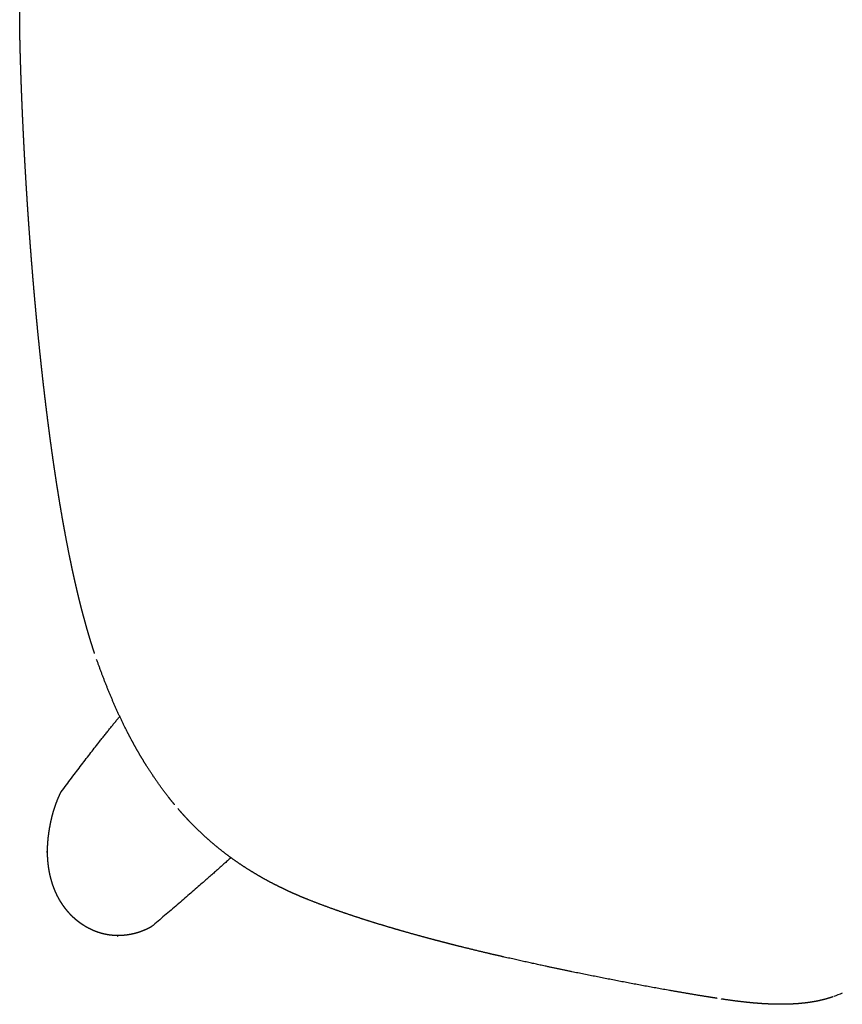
# Model space of a CAD drawing. Extents: x 4518 to 9003, y 4874 to 7824.
# Tile 5 of 8: x 7818 to 7990, y 7414 to 7619. Entities that reach past the tile are written whole.
import ezdxf

# ---------------------------------------------------------------- set-up
doc = ezdxf.new("R2010")
doc.units = 0
doc.header["$LTSCALE"] = 0.5
doc.layers.add('Visible Lines', color=7, linetype='CONTINUOUS', true_color=0x000000)

msp = doc.modelspace()

# ---------------------------------------------------------------- linework, layer by layer
at = {"layer": 'Visible Lines', "color": 0}
for points, weights, degree, knots in [([(7818.498, 7618.957), (7818.498, 7618.957), (7818.498, 7618.957), (7818.498, 7618.957), (7818.499, 7619.308), (7818.501, 7619.658), (7818.506, 7620.008), (7818.51, 7620.359), (7818.515, 7620.709), (7818.521, 7621.06), (7818.527, 7621.41), (7818.533, 7621.76), (7818.54, 7622.111), (7818.547, 7622.461), (7818.554, 7622.812), (7818.561, 7623.162), (7818.577, 7623.863), (7818.593, 7624.563), (7818.612, 7625.264), (7818.63, 7625.964), (7818.649, 7626.665), (7818.67, 7627.366), (7818.691, 7628.066), (7818.713, 7628.767), (7818.735, 7629.467), (7818.758, 7630.168), (7818.782, 7630.868), (7818.807, 7631.568), (7818.823, 7632.008), (7818.839, 7632.447), (7818.855, 7632.887), (7818.865, 7633.148), (7818.875, 7633.409), (7818.885, 7633.669), (7818.912, 7634.37), (7818.939, 7635.07), (7818.968, 7635.77), (7818.997, 7636.47), (7819.026, 7637.171), (7819.057, 7637.871), (7819.087, 7638.571), (7819.119, 7639.271), (7819.151, 7639.971), (7819.215, 7641.371), (7819.283, 7642.771), (7819.354, 7644.171), (7819.425, 7645.571), (7819.5, 7646.97), (7819.577, 7648.37), (7819.655, 7649.769), (7819.736, 7651.168), (7819.821, 7652.568), (7819.905, 7653.967), (7819.992, 7655.365), (7820.083, 7656.764), (7820.174, 7658.163), (7820.268, 7659.561), (7820.366, 7660.959), (7820.463, 7662.358), (7820.564, 7663.756), (7820.668, 7665.154), (7820.772, 7666.551), (7820.88, 7667.949), (7820.991, 7669.346), (7821.102, 7670.743), (7821.217, 7672.14), (7821.335, 7673.537), (7821.453, 7674.934), (7821.575, 7676.33), (7821.701, 7677.726), (7821.826, 7679.123), (7821.956, 7680.518), (7822.089, 7681.914), (7822.222, 7683.309), (7822.36, 7684.704), (7822.501, 7686.099), (7822.642, 7687.494), (7822.788, 7688.888), (7822.937, 7690.282), (7823.087, 7691.676), (7823.241, 7693.069), (7823.4, 7694.462), (7823.558, 7695.855), (7823.721, 7697.248), (7823.89, 7698.64), (7824.058, 7700.032), (7824.231, 7701.423), (7824.409, 7702.813), (7824.582, 7704.163), (7824.76, 7705.513), (7824.943, 7706.861), (7824.949, 7706.902), (7824.954, 7706.943), (7824.96, 7706.983), (7825.149, 7708.373), (7825.344, 7709.761), (7825.544, 7711.149), (7825.745, 7712.536), (7825.953, 7713.923), (7826.167, 7715.309), (7826.381, 7716.694), (7826.603, 7718.079), (7826.832, 7719.462), (7827.06, 7720.845), (7827.298, 7722.226), (7827.543, 7723.606), (7827.788, 7724.986), (7828.043, 7726.365), (7828.307, 7727.741), (7828.571, 7729.117), (7828.845, 7730.492), (7829.13, 7731.864), (7829.273, 7732.55), (7829.418, 7733.235), (7829.567, 7733.919), (7829.715, 7734.604), (7829.867, 7735.288), (7830.022, 7735.971), (7830.176, 7736.654), (7830.334, 7737.337), (7830.496, 7738.018), (7830.657, 7738.7), (7830.822, 7739.38), (7830.991, 7740.06), (7831.159, 7740.739), (7831.332, 7741.418), (7831.508, 7742.096), (7831.685, 7742.773), (7831.866, 7743.45), (7832.051, 7744.125), (7832.236, 7744.8), (7832.426, 7745.474), (7832.621, 7746.146), (7832.815, 7746.818), (7833.015, 7747.489), (7833.221, 7748.158), (7833.426, 7748.827), (7833.637, 7749.495), (7833.854, 7750.16), (7833.989, 7750.576), (7834.128, 7750.991), (7834.268, 7751.405)], [1, 1, 1, 1, 0.999987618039, 0.999987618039, 1, 0.999998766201, 0.999998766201, 1, 0.999999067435, 0.999999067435, 1, 0.999999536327, 0.999999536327, 1, 0.999998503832, 0.999998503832, 1, 0.999998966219, 0.999998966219, 1, 0.999999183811, 0.999999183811, 1, 0.999999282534, 0.999999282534, 1, 0.999999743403, 0.999999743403, 1, 1, 1, 1, 0.999999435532, 0.999999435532, 1, 0.999999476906, 0.999999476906, 1, 0.999999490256, 0.999999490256, 1, 0.999998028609, 0.999998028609, 1, 0.999998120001, 0.999998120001, 1, 0.999998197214, 0.999998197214, 1, 0.999998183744, 0.999998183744, 1, 0.999998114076, 0.999998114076, 1, 0.999998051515, 0.999998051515, 1, 0.999997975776, 0.999997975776, 1, 0.999997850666, 0.999997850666, 1, 0.999997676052, 0.999997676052, 1, 0.999997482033, 0.999997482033, 1, 0.99999726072, 0.99999726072, 1, 0.999996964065, 0.999996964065, 1, 0.999996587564, 0.999996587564, 1, 0.999996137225, 0.999996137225, 1, 0.99999560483, 0.99999560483, 1, 0.999995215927, 0.999995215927, 1, 1, 1, 1, 0.999993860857, 0.999993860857, 1, 0.999992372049, 0.999992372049, 1, 0.999990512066, 0.999990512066, 1, 0.999988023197, 0.999988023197, 1, 0.999984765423, 0.999984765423, 1, 0.999980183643, 0.999980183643, 1, 0.999993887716, 0.999993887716, 1, 0.999993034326, 0.999993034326, 1, 0.999991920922, 0.999991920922, 1, 0.999990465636, 0.999990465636, 1, 0.999988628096, 0.999988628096, 1, 0.999986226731, 0.999986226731, 1, 0.999983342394, 0.999983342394, 1, 0.999979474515, 0.999979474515, 1, 0.999973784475, 0.999973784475, 1, 0.999986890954, 0.999986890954, 1], 3, [1.3457151, 1.3457151, 1.3457151, 1.3457151, 1.3457263, 1.3457263, 1.3457263, 2.3970521, 2.3970521, 2.3970521, 3.4483414, 3.4483414, 3.4483414, 4.499638, 4.499638, 4.499638, 5.5509266, 5.5509266, 5.5509266, 7.6534927, 7.6534927, 7.6534927, 9.7560369, 9.7560369, 9.7560369, 11.8585595, 11.8585595, 11.8585595, 13.9610585, 13.9610585, 13.9610585, 15.2804918, 15.2804918, 15.2804918, 16.0635659, 16.0635659, 16.0635659, 18.1660208, 18.1660208, 18.1660208, 20.2684598, 20.2684598, 20.2684598, 22.3708853, 22.3708853, 22.3708853, 26.575702, 26.575702, 26.575702, 30.7804853, 30.7804853, 30.7804853, 34.985266, 34.985266, 34.985266, 39.1900746, 39.1900746, 39.1900746, 43.3949307, 43.3949307, 43.3949307, 47.5998513, 47.5998513, 47.5998513, 51.8048576, 51.8048576, 51.8048576, 56.009969, 56.009969, 56.009969, 60.2151987, 60.2151987, 60.2151987, 64.4205578, 64.4205578, 64.4205578, 68.6260576, 68.6260576, 68.6260576, 72.8317037, 72.8317037, 72.8317037, 77.0374954, 77.0374954, 77.0374954, 81.2434378, 81.2434378, 81.2434378, 85.4495137, 85.4495137, 85.4495137, 89.5323465, 89.5323465, 89.5323465, 89.6557394, 89.6557394, 89.6557394, 93.8620058, 93.8620058, 93.8620058, 98.0681801, 98.0681801, 98.0681801, 102.2740421, 102.2740421, 102.2740421, 106.4794274, 106.4794274, 106.4794274, 110.6841665, 110.6841665, 110.6841665, 114.8881661, 114.8881661, 114.8881661, 116.9898071, 116.9898071, 116.9898071, 119.0911957, 119.0911957, 119.0911957, 121.1923448, 121.1923448, 121.1923448, 123.2932519, 123.2932519, 123.2932519, 125.3939127, 125.3939127, 125.3939127, 127.49427, 127.49427, 127.49427, 129.5942879, 129.5942879, 129.5942879, 131.6940469, 131.6940469, 131.6940469, 133.793572, 133.793572, 133.793572, 135.1055557, 135.1055557, 135.1055557, 135.1055557]), ([(7831.379, 7496.318), (7831.247, 7496.829), (7831.118, 7497.342), (7830.991, 7497.855), (7830.822, 7498.534), (7830.657, 7499.215), (7830.496, 7499.896), (7830.334, 7500.578), (7830.176, 7501.26), (7830.022, 7501.943), (7829.867, 7502.626), (7829.715, 7503.31), (7829.567, 7503.995), (7829.418, 7504.679), (7829.273, 7505.365), (7829.13, 7506.051), (7828.845, 7507.423), (7828.571, 7508.797), (7828.307, 7510.173), (7828.043, 7511.55), (7827.788, 7512.928), (7827.543, 7514.308), (7827.298, 7515.688), (7827.06, 7517.07), (7826.832, 7518.453), (7826.603, 7519.836), (7826.381, 7521.22), (7826.167, 7522.606), (7825.953, 7523.991), (7825.745, 7525.378), (7825.544, 7526.765), (7825.344, 7528.153), (7825.149, 7529.542), (7824.96, 7530.931), (7824.954, 7530.972), (7824.949, 7531.012), (7824.943, 7531.053), (7824.76, 7532.402), (7824.582, 7533.751), (7824.409, 7535.101), (7824.231, 7536.492), (7824.058, 7537.883), (7823.89, 7539.275), (7823.721, 7540.667), (7823.558, 7542.059), (7823.4, 7543.452), (7823.241, 7544.845), (7823.087, 7546.238), (7822.937, 7547.632), (7822.788, 7549.026), (7822.642, 7550.421), (7822.501, 7551.815), (7822.36, 7553.21), (7822.222, 7554.605), (7822.089, 7556.001), (7821.956, 7557.396), (7821.826, 7558.792), (7821.701, 7560.188), (7821.575, 7561.584), (7821.453, 7562.98), (7821.335, 7564.377), (7821.217, 7565.774), (7821.102, 7567.171), (7820.991, 7568.568), (7820.88, 7569.966), (7820.772, 7571.363), (7820.668, 7572.761), (7820.564, 7574.159), (7820.463, 7575.557), (7820.366, 7576.955), (7820.268, 7578.353), (7820.174, 7579.752), (7820.083, 7581.15), (7819.992, 7582.549), (7819.905, 7583.948), (7819.821, 7585.347), (7819.736, 7586.746), (7819.655, 7588.145), (7819.577, 7589.545), (7819.5, 7590.944), (7819.425, 7592.344), (7819.354, 7593.743), (7819.283, 7595.143), (7819.215, 7596.543), (7819.151, 7597.943), (7819.119, 7598.643), (7819.087, 7599.343), (7819.057, 7600.044), (7819.026, 7600.744), (7818.997, 7601.444), (7818.968, 7602.144), (7818.939, 7602.844), (7818.912, 7603.545), (7818.885, 7604.245), (7818.875, 7604.506), (7818.865, 7604.767), (7818.855, 7605.027), (7818.839, 7605.467), (7818.823, 7605.906), (7818.807, 7606.346), (7818.782, 7607.046), (7818.758, 7607.747), (7818.735, 7608.447), (7818.713, 7609.148), (7818.691, 7609.848), (7818.67, 7610.549), (7818.649, 7611.249), (7818.63, 7611.95), (7818.612, 7612.651), (7818.593, 7613.351), (7818.577, 7614.052), (7818.561, 7614.752), (7818.554, 7615.103), (7818.547, 7615.453), (7818.54, 7615.804), (7818.533, 7616.154), (7818.527, 7616.504), (7818.521, 7616.855), (7818.515, 7617.205), (7818.51, 7617.555), (7818.506, 7617.906), (7818.501, 7618.256), (7818.499, 7618.607), (7818.498, 7618.957)], [1, 0.999993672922, 0.999993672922, 1, 0.999990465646, 0.999990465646, 1, 0.999991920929, 0.999991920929, 1, 0.99999303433, 0.99999303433, 1, 0.999993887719, 0.999993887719, 1, 0.999980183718, 0.999980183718, 1, 0.999984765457, 0.999984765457, 1, 0.99998802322, 0.99998802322, 1, 0.999990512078, 0.999990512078, 1, 0.999992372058, 0.999992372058, 1, 0.999993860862, 0.999993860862, 1, 1, 1, 1, 0.99999521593, 0.99999521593, 1, 0.999995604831, 0.999995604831, 1, 0.999996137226, 0.999996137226, 1, 0.999996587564, 0.999996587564, 1, 0.999996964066, 0.999996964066, 1, 0.99999726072, 0.99999726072, 1, 0.999997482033, 0.999997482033, 1, 0.999997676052, 0.999997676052, 1, 0.999997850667, 0.999997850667, 1, 0.999997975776, 0.999997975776, 1, 0.999998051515, 0.999998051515, 1, 0.999998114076, 0.999998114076, 1, 0.999998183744, 0.999998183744, 1, 0.999998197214, 0.999998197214, 1, 0.999998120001, 0.999998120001, 1, 0.999998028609, 0.999998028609, 1, 0.999999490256, 0.999999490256, 1, 0.999999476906, 0.999999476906, 1, 0.999999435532, 0.999999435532, 1, 1, 1, 1, 0.999999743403, 0.999999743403, 1, 0.999999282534, 0.999999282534, 1, 0.99999918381, 0.99999918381, 1, 0.999998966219, 0.999998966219, 1, 0.999998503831, 0.999998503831, 1, 0.999999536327, 0.999999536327, 1, 0.999999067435, 0.999999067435, 1, 0.999998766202, 0.999998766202, 1, 0.99998761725, 0.99998761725, 1], 3, [0, 0, 0, 0, 1.5851722, 1.5851722, 1.5851722, 3.6860793, 3.6860793, 3.6860793, 5.7872285, 5.7872285, 5.7872285, 7.8886171, 7.8886171, 7.8886171, 9.990258, 9.990258, 9.990258, 14.1942576, 14.1942576, 14.1942576, 18.3989967, 18.3989967, 18.3989967, 22.604382, 22.604382, 22.604382, 26.810244, 26.810244, 26.810244, 31.0164183, 31.0164183, 31.0164183, 35.2226847, 35.2226847, 35.2226847, 35.3460776, 35.3460776, 35.3460776, 39.4289104, 39.4289104, 39.4289104, 43.6349864, 43.6349864, 43.6349864, 47.8409288, 47.8409288, 47.8409288, 52.0467204, 52.0467204, 52.0467204, 56.2523666, 56.2523666, 56.2523666, 60.4578663, 60.4578663, 60.4578663, 64.6632254, 64.6632254, 64.6632254, 68.8684551, 68.8684551, 68.8684551, 73.0735665, 73.0735665, 73.0735665, 77.2785729, 77.2785729, 77.2785729, 81.4834934, 81.4834934, 81.4834934, 85.6883496, 85.6883496, 85.6883496, 89.8931581, 89.8931581, 89.8931581, 94.0979388, 94.0979388, 94.0979388, 98.3027222, 98.3027222, 98.3027222, 102.5075388, 102.5075388, 102.5075388, 104.6099643, 104.6099643, 104.6099643, 106.7124033, 106.7124033, 106.7124033, 108.8148582, 108.8148582, 108.8148582, 109.5979323, 109.5979323, 109.5979323, 110.9173657, 110.9173657, 110.9173657, 113.0198646, 113.0198646, 113.0198646, 115.1223872, 115.1223872, 115.1223872, 117.2249314, 117.2249314, 117.2249314, 119.3274975, 119.3274975, 119.3274975, 120.3787861, 120.3787861, 120.3787861, 121.4300827, 121.4300827, 121.4300827, 122.481372, 122.481372, 122.481372, 123.532709, 123.532709, 123.532709, 123.532709]), ([(7834.101, 7487.008), (7834.017, 7487.256), (7833.935, 7487.505), (7833.854, 7487.754), (7833.637, 7488.42), (7833.426, 7489.087), (7833.221, 7489.756), (7833.015, 7490.425), (7832.815, 7491.096), (7832.621, 7491.768), (7832.426, 7492.441), (7832.236, 7493.115), (7832.051, 7493.79), (7831.866, 7494.465), (7831.685, 7495.141), (7831.508, 7495.819), (7831.465, 7495.985), (7831.422, 7496.151), (7831.379, 7496.317)], [1, 0.999994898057, 0.999994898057, 1, 0.999973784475, 0.999973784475, 1, 0.99997947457, 0.99997947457, 1, 0.999983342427, 0.999983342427, 1, 0.999986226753, 0.999986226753, 1, 1, 1, 1], 3, [0, 0, 0, 0, 0.7865175, 0.7865175, 0.7865175, 2.8860426, 2.8860426, 2.8860426, 4.9858016, 4.9858016, 4.9858016, 7.0858195, 7.0858195, 7.0858195, 9.1861768, 9.1861768, 9.1861768, 9.7010456, 9.7010456, 9.7010456, 9.7010456]), ([(7850.758, 7455.501), (7850.344, 7455.999), (7849.937, 7456.502), (7849.537, 7457.011), (7847.874, 7459.126), (7846.333, 7461.33), (7844.898, 7463.613), (7844.178, 7464.759), (7843.484, 7465.923), (7842.818, 7467.102), (7842.147, 7468.288), (7841.503, 7469.489), (7840.883, 7470.703), (7839.645, 7473.129), (7838.509, 7475.6), (7837.454, 7478.115), (7836.397, 7480.633), (7835.425, 7483.184), (7834.525, 7485.765)], [1, 0.999936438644, 0.999936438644, 1, 1, 1, 1, 0.999817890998, 0.999817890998, 1, 0.999848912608, 0.999848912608, 1, 1, 1, 1, 1, 1, 1], 3, [0, 0, 0, 0, 1.9425254, 1.9425254, 1.9425254, 10.0766049, 10.0766049, 10.0766049, 14.1393293, 14.1393293, 14.1393293, 18.2269896, 18.2269896, 18.2269896, 26.4279922, 26.4279922, 26.4279922, 34.6432696, 34.6432696, 34.6432696, 34.6432696]), ([(7824.286, 7445.814), (7824.286, 7445.814), (7824.286, 7445.814), (7824.286, 7445.814), (7824.29, 7446.357), (7824.31, 7446.9), (7824.347, 7447.442), (7824.419, 7448.521), (7824.553, 7449.596), (7824.738, 7450.662), (7824.923, 7451.724), (7825.157, 7452.776), (7825.451, 7453.814), (7825.712, 7454.735), (7826.02, 7455.643), (7826.379, 7456.531), (7826.585, 7457.04), (7826.809, 7457.541), (7827.05, 7458.034), (7827.068, 7458.072), (7827.087, 7458.11), (7827.105, 7458.148)], [1, 1, 1, 1, 0.999701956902, 0.999701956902, 1, 1, 1, 1, 1, 1, 1, 1, 1, 1, 0.999591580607, 0.999591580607, 1, 1, 1, 1], 3, [0.298732, 0.298732, 0.298732, 0.298732, 0.2987525, 0.2987525, 0.2987525, 1.9275434, 1.9275434, 1.9275434, 5.1745527, 5.1745527, 5.1745527, 8.4087234, 8.4087234, 8.4087234, 11.2831807, 11.2831807, 11.2831807, 12.9293614, 12.9293614, 12.9293614, 13.0555761, 13.0555761, 13.0555761, 13.0555761]), ([(7907.799, 7426.579), (7906.999, 7426.784), (7906.201, 7426.992), (7905.402, 7427.202), (7903.663, 7427.66), (7901.927, 7428.131), (7900.195, 7428.615), (7898.456, 7429.101), (7896.721, 7429.602), (7894.991, 7430.119), (7893.225, 7430.645), (7891.466, 7431.191), (7889.713, 7431.755), (7887.882, 7432.345), (7886.06, 7432.96), (7884.247, 7433.6), (7882.267, 7434.301), (7880.36, 7435.013), (7878.411, 7435.795), (7877.331, 7436.228), (7876.26, 7436.683), (7875.199, 7437.159), (7874.06, 7437.67), (7872.934, 7438.208), (7871.821, 7438.773), (7870.627, 7439.379), (7869.45, 7440.018), (7868.292, 7440.69), (7867.054, 7441.407), (7865.84, 7442.163), (7864.651, 7442.957), (7863.393, 7443.797), (7862.166, 7444.68), (7860.97, 7445.605), (7859.728, 7446.567), (7858.522, 7447.575), (7857.354, 7448.626), (7856.167, 7449.694), (7855.021, 7450.806), (7853.916, 7451.959), (7853.071, 7452.842), (7852.251, 7453.747), (7851.456, 7454.674)], [1, 0.999996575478, 0.999996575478, 1, 0.999980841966, 0.999980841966, 1, 0.99997431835, 0.99997431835, 1, 0.999960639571, 0.999960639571, 1, 0.99993356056, 0.99993356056, 1, 1, 1, 1, 0.999862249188, 0.999862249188, 1, 0.99980932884, 0.99980932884, 1, 0.999741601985, 0.999741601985, 1, 0.999665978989, 0.999665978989, 1, 0.999592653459, 0.999592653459, 1, 0.999547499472, 0.999547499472, 1, 0.999544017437, 0.999544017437, 1, 0.999749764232, 0.999749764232, 1], 3, [0, 0, 0, 0, 2.4762651, 2.4762651, 2.4762651, 7.8721684, 7.8721684, 7.8721684, 13.289332, 13.289332, 13.289332, 18.8152508, 18.8152508, 18.8152508, 24.584515, 24.584515, 24.584515, 30.9366363, 30.9366363, 30.9366363, 34.4266713, 34.4266713, 34.4266713, 38.1707363, 38.1707363, 38.1707363, 42.1875667, 42.1875667, 42.1875667, 46.4774325, 46.4774325, 46.4774325, 51.0124493, 51.0124493, 51.0124493, 55.7248987, 55.7248987, 55.7248987, 60.5149867, 60.5149867, 60.5149867, 64.1791248, 64.1791248, 64.1791248, 64.1791248]), ([(7839.014, 7428.25), (7838.303, 7428.245), (7837.595, 7428.299), (7836.893, 7428.411), (7836.66, 7428.448), (7836.427, 7428.493), (7836.196, 7428.543), (7835.968, 7428.594), (7835.741, 7428.65), (7835.515, 7428.713), (7835.402, 7428.744), (7835.29, 7428.777), (7835.178, 7428.811), (7835.122, 7428.828), (7835.066, 7428.845), (7835.011, 7428.863), (7834.956, 7428.881), (7834.901, 7428.899), (7834.846, 7428.917), (7834.625, 7428.992), (7834.406, 7429.071), (7834.189, 7429.157), (7833.973, 7429.243), (7833.758, 7429.334), (7833.546, 7429.43), (7833.443, 7429.477), (7833.34, 7429.526), (7833.238, 7429.575), (7833.135, 7429.625), (7833.034, 7429.676), (7832.933, 7429.728), (7832.528, 7429.937), (7832.133, 7430.166), (7831.75, 7430.413), (7831.647, 7430.48), (7831.545, 7430.548), (7831.444, 7430.617), (7831.343, 7430.686), (7831.242, 7430.756), (7831.143, 7430.828), (7831.097, 7430.861), (7831.051, 7430.894), (7831.006, 7430.928), (7830.96, 7430.961), (7830.915, 7430.995), (7830.87, 7431.029), (7830.823, 7431.064), (7830.777, 7431.1), (7830.732, 7431.135), (7830.686, 7431.171), (7830.64, 7431.206), (7830.595, 7431.242), (7830.549, 7431.278), (7830.504, 7431.315), (7830.459, 7431.351), (7830.414, 7431.388), (7830.37, 7431.425), (7830.325, 7431.462), (7830.293, 7431.489), (7830.26, 7431.516), (7830.228, 7431.544), (7830.196, 7431.571), (7830.163, 7431.598), (7830.131, 7431.626), (7830.047, 7431.699), (7829.964, 7431.772), (7829.881, 7431.847), (7829.798, 7431.922), (7829.717, 7431.997), (7829.636, 7432.074), (7829.313, 7432.378), (7829.004, 7432.697), (7828.709, 7433.029), (7828.557, 7433.2), (7828.41, 7433.373), (7828.267, 7433.55), (7828.123, 7433.726), (7827.984, 7433.905), (7827.849, 7434.088), (7827.777, 7434.184), (7827.707, 7434.281), (7827.637, 7434.38), (7827.567, 7434.478), (7827.499, 7434.577), (7827.432, 7434.676), (7827.308, 7434.86), (7827.187, 7435.046), (7827.071, 7435.235), (7827.012, 7435.329), (7826.955, 7435.424), (7826.899, 7435.52), (7826.842, 7435.615), (7826.787, 7435.711), (7826.732, 7435.808), (7826.677, 7435.906), (7826.623, 7436.005), (7826.569, 7436.104), (7826.516, 7436.204), (7826.463, 7436.303), (7826.412, 7436.404), (7826.361, 7436.504), (7826.31, 7436.605), (7826.26, 7436.707), (7826.211, 7436.808), (7826.163, 7436.91), (7826.115, 7437.012), (7826.054, 7437.145), (7825.994, 7437.279), (7825.935, 7437.413), (7825.849, 7437.612), (7825.766, 7437.813), (7825.686, 7438.016), (7825.607, 7438.218), (7825.531, 7438.422), (7825.459, 7438.628), (7825.387, 7438.832), (7825.319, 7439.038), (7825.254, 7439.245), (7825.122, 7439.665), (7825.005, 7440.09), (7824.902, 7440.518), (7824.889, 7440.572), (7824.876, 7440.625), (7824.864, 7440.679), (7824.851, 7440.733), (7824.839, 7440.787), (7824.827, 7440.84), (7824.803, 7440.948), (7824.779, 7441.056), (7824.757, 7441.164), (7824.713, 7441.376), (7824.672, 7441.588), (7824.635, 7441.802), (7824.625, 7441.855), (7824.616, 7441.908), (7824.607, 7441.962), (7824.598, 7442.015), (7824.589, 7442.068), (7824.581, 7442.122), (7824.572, 7442.174), (7824.564, 7442.227), (7824.556, 7442.28), (7824.548, 7442.333), (7824.54, 7442.385), (7824.532, 7442.438), (7824.517, 7442.546), (7824.502, 7442.653), (7824.488, 7442.761), (7824.474, 7442.868), (7824.46, 7442.976), (7824.448, 7443.084), (7824.423, 7443.299), (7824.4, 7443.515), (7824.381, 7443.732), (7824.362, 7443.948), (7824.346, 7444.165), (7824.333, 7444.382), (7824.304, 7444.859), (7824.288, 7445.336), (7824.286, 7445.814)], [1, 0.997715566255, 0.997715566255, 1, 0.999733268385, 0.999733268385, 1, 0.999753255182, 0.999753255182, 1, 0.999939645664, 0.999939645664, 1, 0.999985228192, 0.999985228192, 1, 0.999985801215, 0.999985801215, 1, 0.999772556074, 0.999772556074, 1, 0.999780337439, 0.999780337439, 1, 0.999949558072, 0.999949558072, 1, 0.999950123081, 0.999950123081, 1, 0.999219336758, 0.999219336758, 1, 0.999945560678, 0.999945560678, 1, 0.999946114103, 0.999946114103, 1, 0.999988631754, 0.999988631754, 1, 0.999988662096, 0.999988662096, 1, 0.999988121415, 0.999988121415, 1, 0.999988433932, 0.999988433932, 1, 0.99998843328, 0.99998843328, 1, 0.999988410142, 0.999988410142, 1, 1, 1, 1, 1, 1, 1, 0.999958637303, 0.999958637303, 1, 0.999958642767, 0.999958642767, 1, 0.999355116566, 0.999355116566, 1, 0.999837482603, 0.999837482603, 1, 0.999845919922, 0.999845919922, 1, 0.999957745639, 0.999957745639, 1, 0.999958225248, 0.999958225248, 1, 0.999861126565, 0.999861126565, 1, 0.999966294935, 0.999966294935, 1, 0.999967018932, 0.999967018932, 1, 0.999966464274, 0.999966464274, 1, 0.999967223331, 0.999967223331, 1, 0.999967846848, 0.999967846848, 1, 0.99996859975, 0.99996859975, 1, 0.999948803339, 0.999948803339, 1, 0.999891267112, 0.999891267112, 1, 0.999895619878, 0.999895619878, 1, 0.999900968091, 0.999900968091, 1, 0.999627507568, 0.999627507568, 1, 1, 1, 1, 1, 1, 1, 0.999979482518, 0.999979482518, 1, 0.999922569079, 0.999922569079, 1, 1, 1, 1, 1, 1, 1, 1, 1, 1, 1, 1, 1, 0.999982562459, 0.999982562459, 1, 0.999983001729, 0.999983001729, 1, 0.99993505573, 0.99993505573, 1, 0.999939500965, 0.999939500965, 1, 0.999734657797, 0.999734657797, 1], 3, [0, 0, 0, 0, 2.129265, 2.129265, 2.129265, 2.8384636, 2.8384636, 2.8384636, 3.5408076, 3.5408076, 3.5408076, 3.8918076, 3.8918076, 3.8918076, 4.0669744, 4.0669744, 4.0669744, 4.2401364, 4.2401364, 4.2401364, 4.9397088, 4.9397088, 4.9397088, 5.6384925, 5.6384925, 5.6384925, 5.979498, 5.979498, 5.979498, 6.3202528, 6.3202528, 6.3202528, 7.6877053, 7.6877053, 7.6877053, 8.0554027, 8.0554027, 8.0554027, 8.4229381, 8.4229381, 8.4229381, 8.5926732, 8.5926732, 8.5926732, 8.7624883, 8.7624883, 8.7624883, 8.9364536, 8.9364536, 8.9364536, 9.1101917, 9.1101917, 9.1101917, 9.28417, 9.28417, 9.28417, 9.4581809, 9.4581809, 9.4581809, 9.5850623, 9.5850623, 9.5850623, 9.7119538, 9.7119538, 9.7119538, 10.045861, 10.045861, 10.045861, 10.3798164, 10.3798164, 10.3798164, 11.7118208, 11.7118208, 11.7118208, 12.3948867, 12.3948867, 12.3948867, 13.0756836, 13.0756836, 13.0756836, 13.4364842, 13.4364842, 13.4364842, 13.7971795, 13.7971795, 13.7971795, 14.4625452, 14.4625452, 14.4625452, 14.7953919, 14.7953919, 14.7953919, 15.127734, 15.127734, 15.127734, 15.4663797, 15.4663797, 15.4663797, 15.8045164, 15.8045164, 15.8045164, 16.1433517, 16.1433517, 16.1433517, 16.4816687, 16.4816687, 16.4816687, 16.9208158, 16.9208158, 16.9208158, 17.5731123, 17.5731123, 17.5731123, 18.2257744, 18.2257744, 18.2257744, 18.8764924, 18.8764924, 18.8764924, 20.1972236, 20.1972236, 20.1972236, 20.3627911, 20.3627911, 20.3627911, 20.5283805, 20.5283805, 20.5283805, 20.8592133, 20.8592133, 20.8592133, 21.5088557, 21.5088557, 21.5088557, 21.67106, 21.67106, 21.67106, 21.8331394, 21.8331394, 21.8331394, 21.9934075, 21.9934075, 21.9934075, 22.1534732, 22.1534732, 22.1534732, 22.4791697, 22.4791697, 22.4791697, 22.8044223, 22.8044223, 22.8044223, 23.4558089, 23.4558089, 23.4558089, 24.1080002, 24.1080002, 24.1080002, 25.5413891, 25.5413891, 25.5413891, 25.5413891]), ([(7845.906, 7430.073), (7845.417, 7429.8), (7844.913, 7429.555), (7844.395, 7429.339), (7843.891, 7429.129), (7843.375, 7428.947), (7842.85, 7428.795), (7842.322, 7428.642), (7841.786, 7428.521), (7841.244, 7428.431), (7840.507, 7428.308), (7839.762, 7428.248), (7839.014, 7428.25), (7839.014, 7428.25), (7839.014, 7428.25), (7839.014, 7428.25)], [1, 0.998939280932, 0.998939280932, 1, 0.998923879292, 0.998923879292, 1, 0.998843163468, 0.998843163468, 1, 0.997670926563, 0.997670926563, 1, 1, 1, 1], 3, [0, 0, 0, 0, 1.6809201, 1.6809201, 1.6809201, 3.3200915, 3.3200915, 3.3200915, 4.9676561, 4.9676561, 4.9676561, 7.2078812, 7.2078812, 7.2078812, 7.2079605, 7.2079605, 7.2079605, 7.2079605]), ([(7919.348, 7423.787), (7917.674, 7424.169), (7916.003, 7424.563), (7913.327, 7425.193), (7910.66, 7425.856), (7909.229, 7426.212), (7907.802, 7426.578)], [1, 0.999993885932, 1, 0.999980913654, 1, 0.999993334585, 1], 2, [0, 0, 0, 3.4335791, 3.4335791, 8.9312712, 8.9312712, 11.8791392, 11.8791392, 11.8791392]), ([(7963.738, 7415.175), (7963.67, 7415.186), (7963.6, 7415.197), (7963.527, 7415.208), (7962.85, 7415.315), (7962.174, 7415.423), (7961.497, 7415.532), (7958.795, 7415.969), (7956.096, 7416.426), (7953.401, 7416.903), (7948.019, 7417.853), (7942.649, 7418.871), (7937.307, 7419.943), (7932.016, 7421.005), (7926.729, 7422.122), (7919.348, 7423.787)], [1, 1, 1, 1, 0.999998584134, 0.999998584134, 1, 0.999982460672, 0.999982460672, 1, 1, 1, 1, 1, 1, 1], 3, [0.2229018, 0.2229018, 0.2229018, 0.2229018, 0.4300898, 0.4300898, 0.4300898, 2.4856752, 2.4856752, 2.4856752, 10.6970958, 10.6970958, 10.6970958, 27.2338338, 27.2338338, 27.2338338, 43.6211807, 43.6211807, 43.6211807, 43.6211807]), ([(7987.865, 7415.512), (7987.435, 7415.362), (7987, 7415.224), (7986.561, 7415.1), (7985.484, 7414.795), (7984.392, 7414.564), (7983.285, 7414.39), (7982.198, 7414.219), (7981.103, 7414.104), (7980.004, 7414.033), (7978.917, 7413.963), (7977.831, 7413.936), (7976.742, 7413.942), (7975.663, 7413.947), (7974.585, 7413.986), (7973.508, 7414.049), (7972.437, 7414.113), (7971.368, 7414.2), (7970.301, 7414.308), (7968.372, 7414.502), (7966.455, 7414.757), (7964.541, 7415.05)], [1, 0.999684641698, 0.999684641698, 1, 1, 1, 1, 1, 1, 1, 1, 1, 1, 1, 1, 1, 0.999858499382, 0.999858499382, 1, 1, 1, 1], 3, [0, 0, 0, 0, 1.3677336, 1.3677336, 1.3677336, 4.7449732, 4.7449732, 4.7449732, 8.0653676, 8.0653676, 8.0653676, 11.3440946, 11.3440946, 11.3440946, 14.5947826, 14.5947826, 14.5947826, 17.8122977, 17.8122977, 17.8122977, 23.6477255, 23.6477255, 23.6477255, 23.6477255])]:
    msp.add_rational_spline(points, weights, degree=degree, knots=knots, dxfattribs=at)
for points, knots in [([(7831.379, 7496.317), (7831.379, 7496.317), (7831.379, 7496.317), (7831.379, 7496.318), (7831.377, 7496.329), (7831.375, 7496.34), (7831.374, 7496.351)], [50.65324801, 50.65324801, 50.65324801, 50.65324801, 50.66748565, 50.66748565, 50.66748565, 51.10161013, 51.10161013, 51.10161013, 51.10161013]), ([(7907.799, 7426.579), (7907.803, 7426.578), (7907.807, 7426.577), (7907.81, 7426.577), (7907.821, 7426.576), (7907.832, 7426.575), (7907.843, 7426.575)], [63.54639227, 63.54639227, 63.54639227, 63.54639227, 63.64714047, 63.64714047, 63.64714047, 63.94856392, 63.94856392, 63.94856392, 63.94856392])]:
    msp.add_open_spline(points, degree=3, knots=knots, dxfattribs=at)
for points, weights in [([(7827.105, 7458.148), (7834.445, 7467.931), (7839.325, 7473.891)], [1, 0.999999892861, 1]), ([(7862.481, 7444.471), (7855.635, 7438.313), (7845.906, 7430.073)], [1, 0.999999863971, 1])]:
    msp.add_rational_spline(points, weights, degree=2, dxfattribs=at)
for points, degree in [([(7824.152, 7445.652), (7824.221, 7445.733), (7824.29, 7445.814)], 2), ([(7838.858, 7428.109), (7838.936, 7428.182), (7839.014, 7428.255)], 2), ([(7989.781, 7416.278), (7989.129, 7415.989), (7988.544, 7415.754), (7987.986, 7415.555)], 3)]:
    msp.add_open_spline(points, degree=degree, dxfattribs=at)

doc.saveas('drawing.dxf')
